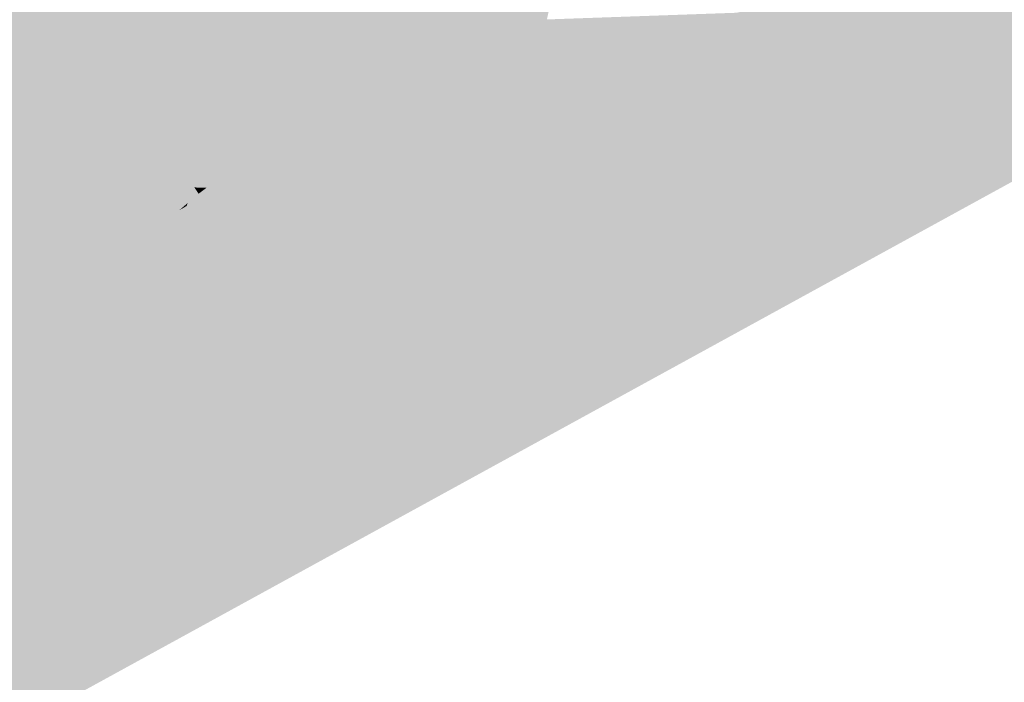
# Model space of a CAD drawing. Header units: metres. Extents: x 164696 to 183842, y 382615 to 387356.
# Tile 193 of 256: x 182590.03 to 182592.12, y 386573.59 to 386574.99. Entities that reach past the tile are written whole.
import ezdxf

# ---------------------------------------------------------------- set-up
doc = ezdxf.new("R2010")
doc.units = ezdxf.units.M
doc.layers.add('C3D-SURFACE_TINSURFACE', color=7, linetype='Continuous')

msp = doc.modelspace()

# ---------------------------------------------------------------- linework, layer by layer
at = {"layer": 'C3D-SURFACE_TINSURFACE', "color": 1, "linetype": 'Continuous', "lineweight": -3, "true_color": 0xe60000}
for points in [[(182594.4995, 386575.9656), (182589.0333, 386572.9451), (182595.3509, 386576.4085)], [(182594.4995, 386575.9656), (182593.4141, 386575.3944), (182589.0333, 386572.9451)], [(182593.4141, 386575.3944), (182590.755, 386574.0271), (182589.0333, 386572.9451)], [(182593.4141, 386575.3944), (182591.5502, 386575.0027), (182590.755, 386574.0271)], [(182591.1329, 386574.942), (182590.755, 386574.0271), (182591.5502, 386575.0027)], [(182591.1605, 386574.9583), (182591.1329, 386574.942), (182591.5502, 386575.0027)], [(182591.1881, 386574.9746), (182591.1605, 386574.9583), (182591.5502, 386575.0027)], [(182591.2157, 386574.9909), (182591.1881, 386574.9746), (182591.5502, 386575.0027)], [(182590.7889, 386574.9711), (182590.8957, 386574.8536), (182590.822, 386574.9875)], [(182590.7889, 386574.9711), (182590.8178, 386574.9), (182590.856, 386574.834)], [(182590.7889, 386574.9711), (182590.856, 386574.834), (182590.8957, 386574.8536)], [(182590.822, 386574.9875), (182590.8957, 386574.8536), (182590.8429, 386574.9553)], [(182590.3452, 386574.9541), (182590.4975, 386574.884), (182590.7765, 386574.7948)], [(182590.5089, 386574.9108), (182590.3452, 386574.9541), (182590.7765, 386574.7948)], [(182590.8429, 386574.9553), (182590.8957, 386574.8536), (182590.8454, 386574.9566)], [(182590.9156, 386574.8634), (182590.8454, 386574.9566), (182590.8957, 386574.8536)], [(182590.261, 386574.9292), (182590.3149, 386574.8877), (182590.6948, 386574.7581)], [(182590.2856, 386574.9229), (182590.261, 386574.9292), (182590.6948, 386574.7581)], [(182591.1329, 386574.942), (182591.02, 386574.8396), (182590.755, 386574.0271)], [(182590.2856, 386574.9229), (182590.7368, 386574.7752), (182590.3481, 386574.9237)], [(182590.2856, 386574.9229), (182590.6948, 386574.7581), (182590.7368, 386574.7752)], [(182590.4975, 386574.884), (182590.3481, 386574.9237), (182590.7368, 386574.7752)], [(182590.5089, 386574.9108), (182590.7765, 386574.7948), (182590.8162, 386574.8144)], [(182590.5089, 386574.9108), (182590.8162, 386574.8144), (182590.7783, 386574.8803)], [(182590.3269, 386574.8641), (182590.6948, 386574.7581), (182590.3149, 386574.8877)], [(182590.7813, 386574.8821), (182590.856, 386574.834), (182590.8178, 386574.9)], [(182590.4975, 386574.884), (182590.7368, 386574.7752), (182590.7765, 386574.7948)], [(182590.7783, 386574.8803), (182590.8162, 386574.8144), (182590.7813, 386574.8821)], [(182590.7813, 386574.8821), (182590.8162, 386574.8144), (182590.856, 386574.834)], [(182590.3215, 386574.8614), (182590.6948, 386574.7581), (182590.3269, 386574.8641)], [(182590.3215, 386574.8614), (182590.3631, 386574.8289), (182590.6589, 386574.74)], [(182590.3215, 386574.8614), (182590.6589, 386574.74), (182590.6948, 386574.7581)], [(182590.856, 386574.834), (182590.666, 386574.1695), (182590.8957, 386574.8536)], [(182590.8957, 386574.8536), (182590.666, 386574.1695), (182590.6907, 386574.1268)], [(182590.8957, 386574.8536), (182590.6907, 386574.1268), (182590.7148, 386574.0901)], [(182590.9156, 386574.8634), (182590.8957, 386574.8536), (182590.7148, 386574.0901)], [(182590.9156, 386574.8634), (182590.7148, 386574.0901), (182590.9232, 386574.8297)], [(182590.9962, 386574.8496), (182590.958, 386574.8334), (182590.7345, 386574.0607)], [(182590.9902, 386574.8219), (182590.9962, 386574.8496), (182590.7345, 386574.0607)], [(182590.3549, 386574.8248), (182590.6589, 386574.74), (182590.3631, 386574.8289)], [(182590.3658, 386574.8034), (182590.623, 386574.722), (182590.3549, 386574.8248)], [(182590.3549, 386574.8248), (182590.623, 386574.722), (182590.6589, 386574.74)], [(182590.8162, 386574.8144), (182590.6413, 386574.2123), (182590.856, 386574.834)], [(182590.856, 386574.834), (182590.6413, 386574.2123), (182590.666, 386574.1695)], [(182590.9211, 386574.8152), (182590.9232, 386574.8297), (182590.7148, 386574.0901)], [(182590.958, 386574.8334), (182590.9211, 386574.8152), (182590.7345, 386574.0607)], [(182591.02, 386574.8396), (182590.9902, 386574.8219), (182590.755, 386574.0271)], [(182590.3727, 386574.793), (182590.623, 386574.722), (182590.3658, 386574.8034)], [(182590.8162, 386574.8144), (182590.7765, 386574.7948), (182590.6413, 386574.2123)], [(182590.9211, 386574.8152), (182590.7148, 386574.0901), (182590.7345, 386574.0607)], [(182590.9902, 386574.8219), (182590.7345, 386574.0607), (182590.755, 386574.0271)], [(182590.3829, 386574.773), (182590.5871, 386574.704), (182590.3727, 386574.793)], [(182590.3727, 386574.793), (182590.5871, 386574.704), (182590.623, 386574.722)], [(182590.7765, 386574.7948), (182590.7368, 386574.7752), (182590.6161, 386574.2511)], [(182590.7765, 386574.7948), (182590.6161, 386574.2511), (182590.6413, 386574.2123)], [(182590.3688, 386574.7591), (182590.5871, 386574.704), (182590.3829, 386574.773)], [(182590.5502, 386574.3689), (182590.7368, 386574.7752), (182590.6948, 386574.7581)], [(182590.5502, 386574.3689), (182590.6161, 386574.2511), (182590.7368, 386574.7752)], [(182590.3766, 386574.7503), (182590.5871, 386574.704), (182590.3688, 386574.7591)], [(182590.3872, 386574.7295), (182590.5513, 386574.6859), (182590.3766, 386574.7503)], [(182590.3766, 386574.7503), (182590.5513, 386574.6859), (182590.5871, 386574.704)], [(182590.5329, 386574.3977), (182590.6589, 386574.74), (182590.623, 386574.722)], [(182590.5329, 386574.3977), (182590.5502, 386574.3689), (182590.6589, 386574.74)], [(182590.5502, 386574.3689), (182590.6948, 386574.7581), (182590.6589, 386574.74)], [(182590.3874, 386574.7212), (182590.5513, 386574.6859), (182590.3872, 386574.7295)], [(182590.3874, 386574.7212), (182590.417, 386574.6961), (182590.5154, 386574.6679)], [(182590.3874, 386574.7212), (182590.5154, 386574.6679), (182590.5513, 386574.6859)], [(182590.5197, 386574.4228), (182590.623, 386574.722), (182590.5871, 386574.704)], [(182590.5197, 386574.4228), (182590.5329, 386574.3977), (182590.623, 386574.722)], [(182590.5076, 386574.5263), (182590.5107, 386574.5164), (182590.5871, 386574.704)], [(182590.5076, 386574.5263), (182590.5871, 386574.704), (182590.5513, 386574.6859)], [(182590.5215, 386574.496), (182590.5871, 386574.704), (182590.5107, 386574.5164)], [(182590.5163, 386574.4291), (182590.5197, 386574.4228), (182590.5871, 386574.704)], [(182590.5163, 386574.4291), (182590.5871, 386574.704), (182590.5215, 386574.496)], [(182590.402, 386574.6886), (182590.5154, 386574.6679), (182590.417, 386574.6961)], [(182590.4073, 386574.6635), (182590.4795, 386574.6498), (182590.402, 386574.6886)], [(182590.402, 386574.6886), (182590.4795, 386574.6498), (182590.5154, 386574.6679)], [(182590.4946, 386574.5689), (182590.5053, 386574.5652), (182590.5513, 386574.6859)], [(182590.4946, 386574.5689), (182590.5513, 386574.6859), (182590.5154, 386574.6679)], [(182590.5076, 386574.5263), (182590.5513, 386574.6859), (182590.5053, 386574.5652)], [(182590.4281, 386574.6322), (182590.4436, 386574.6318), (182590.4073, 386574.6635)], [(182590.4073, 386574.6635), (182590.4436, 386574.6318), (182590.4795, 386574.6498)], [(182590.4642, 386574.5907), (182590.4792, 386574.5982), (182590.5154, 386574.6679)], [(182590.4642, 386574.5907), (182590.5154, 386574.6679), (182590.4795, 386574.6498)], [(182590.4869, 386574.5835), (182590.5154, 386574.6679), (182590.4792, 386574.5982)], [(182590.4946, 386574.5689), (182590.5154, 386574.6679), (182590.4869, 386574.5835)], [(182590.4473, 386574.6005), (182590.4795, 386574.6498), (182590.4436, 386574.6318)], [(182590.4473, 386574.6005), (182590.4642, 386574.5907), (182590.4795, 386574.6498)], [(182590.3883, 386574.6), (182590.4164, 386574.6116), (182590.4111, 386574.6195)], [(182590.4111, 386574.6195), (182590.4436, 386574.6318), (182590.4281, 386574.6322)], [(182590.4111, 386574.6195), (182590.4164, 386574.6116), (182590.4436, 386574.6318)], [(182590.4302, 386574.5879), (182590.4436, 386574.6318), (182590.4164, 386574.6116)], [(182590.4302, 386574.5879), (182590.4473, 386574.6005), (182590.4436, 386574.6318)], [(182590.37, 386574.5844), (182590.3855, 386574.5934), (182590.3883, 386574.6)], [(182590.37, 386574.5844), (182590.3968, 386574.5859), (182590.3855, 386574.5934)], [(182590.3883, 386574.6), (182590.3855, 386574.5934), (182590.4164, 386574.6116)], [(182590.3968, 386574.5859), (182590.4164, 386574.6116), (182590.3855, 386574.5934)], [(182590.3968, 386574.5859), (182590.4302, 386574.5879), (182590.4164, 386574.6116)], [(182590.3442, 386574.4634), (182590.3206, 386574.4492), (182590.5329, 386574.3977)], [(182590.3271, 386574.4384), (182590.5329, 386574.3977), (182590.3206, 386574.4492)], [(182590.4475, 386574.4428), (182590.3442, 386574.4634), (182590.5329, 386574.3977)], [(182590.2193, 386574.4431), (182590.1858, 386574.4247), (182590.5502, 386574.3689)], [(182590.2193, 386574.4431), (182590.5502, 386574.3689), (182590.3271, 386574.4384)], [(182590.3271, 386574.4384), (182590.5502, 386574.3689), (182590.5329, 386574.3977)], [(182590.5163, 386574.4291), (182590.4475, 386574.4428), (182590.5197, 386574.4228)], [(182590.4475, 386574.4428), (182590.5329, 386574.3977), (182590.5197, 386574.4228)], [(182590.1858, 386574.4247), (182590.1758, 386574.4128), (182590.6161, 386574.2511)], [(182590.1758, 386574.4128), (182590.2358, 386574.365), (182590.6161, 386574.2511)], [(182590.1858, 386574.4247), (182590.6161, 386574.2511), (182590.5502, 386574.3689)], [(182590.2358, 386574.365), (182590.2758, 386574.3332), (182590.6161, 386574.2511)], [(182589.9331, 386574.2441), (182590.6413, 386574.2123), (182590.1547, 386574.3303)], [(182590.1547, 386574.3303), (182590.6413, 386574.2123), (182590.25, 386574.3277)], [(182590.2758, 386574.3332), (182590.25, 386574.3277), (182590.6413, 386574.2123)], [(182590.2758, 386574.3332), (182590.6413, 386574.2123), (182590.6161, 386574.2511)], [(182589.9331, 386574.2441), (182589.755, 386573.8675), (182590.6413, 386574.2123)], [(182590.6413, 386574.2123), (182589.755, 386573.8675), (182590.666, 386574.1695)], [(182589.755, 386573.8675), (182590.6907, 386574.1268), (182590.666, 386574.1695)], [(182589.755, 386573.8675), (182590.7148, 386574.0901), (182590.6907, 386574.1268)], [(182589.755, 386573.8675), (182590.7345, 386574.0607), (182590.7148, 386574.0901)], [(182590.755, 386574.0271), (182590.7345, 386574.0607), (182589.755, 386573.8675)], [(182590.755, 386574.0271), (182589.755, 386573.8675), (182589.0333, 386572.9451)]]:
    msp.add_solid(points, dxfattribs=at)
at = {"layer": 'C3D-SURFACE_TINSURFACE', "color": 11, "linetype": 'Continuous', "lineweight": -3, "true_color": 0xff8585}
for points in [[(182590.4934, 386575.6781), (182590.4733, 386575.6675), (182590.8429, 386574.9553)], [(182590.5135, 386575.6887), (182590.4934, 386575.6781), (182590.9354, 386574.8732)], [(182590.4934, 386575.6781), (182590.8454, 386574.9566), (182590.9156, 386574.8634)], [(182590.4934, 386575.6781), (182590.9156, 386574.8634), (182590.9354, 386574.8732)], [(182590.4934, 386575.6781), (182590.8429, 386574.9553), (182590.8454, 386574.9566)], [(182590.5135, 386575.6887), (182590.9354, 386574.8732), (182591.1393, 386575.5097)], [(182590.3973, 386575.6266), (182590.7889, 386574.9711), (182590.4532, 386575.6569)], [(182590.4733, 386575.6675), (182590.4532, 386575.6569), (182590.822, 386574.9875)], [(182590.4532, 386575.6569), (182590.7889, 386574.9711), (182590.822, 386574.9875)], [(182590.4733, 386575.6675), (182590.822, 386574.9875), (182590.8429, 386574.9553)], [(182590.3973, 386575.6266), (182590.3609, 386575.6053), (182590.7783, 386574.8803)], [(182590.3973, 386575.6266), (182590.7813, 386574.8821), (182590.8178, 386574.9)], [(182590.3973, 386575.6266), (182590.7783, 386574.8803), (182590.7813, 386574.8821)], [(182590.3973, 386575.6266), (182590.8178, 386574.9), (182590.7889, 386574.9711)], [(182590.3609, 386575.6053), (182590.2015, 386575.0072), (182590.5089, 386574.9108)], [(182590.3609, 386575.6053), (182590.5089, 386574.9108), (182590.7783, 386574.8803)], [(182591.1393, 386575.5097), (182590.9354, 386574.8732), (182591.1515, 386575.4879)], [(182591.1515, 386575.4879), (182590.9354, 386574.8732), (182590.9752, 386574.8928)], [(182591.1636, 386575.4662), (182591.1515, 386575.4879), (182590.9752, 386574.8928)], [(182591.1636, 386575.4662), (182590.9752, 386574.8928), (182591.0495, 386574.9298)], [(182591.1636, 386575.4662), (182591.0495, 386574.9298), (182591.0826, 386574.9494)], [(182591.1636, 386575.4662), (182591.0826, 386574.9494), (182591.2294, 386575.3521)], [(182591.2294, 386575.3521), (182591.0826, 386574.9494), (182591.1157, 386574.969)], [(182591.2294, 386575.3521), (182591.1157, 386574.969), (182591.1488, 386574.9885)], [(182590.0326, 386574.3918), (182589.5861, 386575.1771), (182589.9925, 386574.3697)], [(182590.0326, 386574.3918), (182590.2185, 386574.9732), (182589.5861, 386575.1771)], [(182589.5861, 386575.1771), (182590.2185, 386574.9732), (182590.2015, 386575.0072)], [(182590.2185, 386574.9732), (182590.3452, 386574.9541), (182590.2015, 386575.0072)], [(182590.2015, 386575.0072), (182590.3452, 386574.9541), (182590.5089, 386574.9108)], [(182591.1157, 386574.969), (182591.1881, 386574.9746), (182591.2157, 386574.9909)], [(182591.1157, 386574.969), (182591.2157, 386574.9909), (182591.1488, 386574.9885)], [(182590.0326, 386574.3918), (182590.0728, 386574.4138), (182590.2185, 386574.9732)], [(182590.0728, 386574.4138), (182590.2355, 386574.9393), (182590.2185, 386574.9732)], [(182590.2185, 386574.9732), (182590.2355, 386574.9393), (182590.2856, 386574.9229)], [(182590.2185, 386574.9732), (182590.2856, 386574.9229), (182590.3481, 386574.9237)], [(182590.2185, 386574.9732), (182590.3481, 386574.9237), (182590.4975, 386574.884)], [(182590.2185, 386574.9732), (182590.4975, 386574.884), (182590.3452, 386574.9541)], [(182591.0826, 386574.9494), (182591.1605, 386574.9583), (182591.1881, 386574.9746)], [(182591.0826, 386574.9494), (182591.1881, 386574.9746), (182591.1157, 386574.969)], [(182591.0495, 386574.9298), (182591.1329, 386574.942), (182591.1605, 386574.9583)], [(182591.0495, 386574.9298), (182591.1605, 386574.9583), (182591.0826, 386574.9494)], [(182590.0728, 386574.4138), (182590.2478, 386574.9106), (182590.2355, 386574.9393)], [(182590.2478, 386574.9106), (182590.261, 386574.9292), (182590.2355, 386574.9393)], [(182590.2355, 386574.9393), (182590.261, 386574.9292), (182590.2856, 386574.9229)], [(182590.2478, 386574.9106), (182590.3149, 386574.8877), (182590.261, 386574.9292)], [(182590.9752, 386574.8928), (182591.0164, 386574.9103), (182591.0495, 386574.9298)], [(182591.0164, 386574.9103), (182591.02, 386574.8396), (182591.0495, 386574.9298)], [(182591.0495, 386574.9298), (182591.02, 386574.8396), (182591.1329, 386574.942)], [(182590.0728, 386574.4138), (182590.1129, 386574.4359), (182590.2478, 386574.9106)], [(182590.2619, 386574.8828), (182590.2478, 386574.9106), (182590.1129, 386574.4359)], [(182590.2478, 386574.9106), (182590.2619, 386574.8828), (182590.3269, 386574.8641)], [(182590.2478, 386574.9106), (182590.3269, 386574.8641), (182590.3149, 386574.8877)], [(182590.9752, 386574.8928), (182590.9962, 386574.8496), (182591.0164, 386574.9103)], [(182591.0164, 386574.9103), (182590.9902, 386574.8219), (182591.02, 386574.8396)], [(182591.0164, 386574.9103), (182590.9962, 386574.8496), (182590.9902, 386574.8219)], [(182590.9354, 386574.8732), (182590.958, 386574.8334), (182590.9752, 386574.8928)], [(182590.9752, 386574.8928), (182590.958, 386574.8334), (182590.9962, 386574.8496)], [(182590.2619, 386574.8828), (182590.1129, 386574.4359), (182590.1531, 386574.458)], [(182590.2761, 386574.8551), (182590.2619, 386574.8828), (182590.1531, 386574.458)], [(182590.2761, 386574.8551), (182590.3215, 386574.8614), (182590.2619, 386574.8828)], [(182590.2619, 386574.8828), (182590.3215, 386574.8614), (182590.3269, 386574.8641)], [(182590.9354, 386574.8732), (182590.9156, 386574.8634), (182590.9232, 386574.8297)], [(182590.9354, 386574.8732), (182590.9211, 386574.8152), (182590.958, 386574.8334)], [(182590.9354, 386574.8732), (182590.9232, 386574.8297), (182590.9211, 386574.8152)], [(182590.2902, 386574.8273), (182590.2761, 386574.8551), (182590.1531, 386574.458)], [(182590.2761, 386574.8551), (182590.3631, 386574.8289), (182590.3215, 386574.8614)], [(182590.2761, 386574.8551), (182590.2902, 386574.8273), (182590.3658, 386574.8034)], [(182590.2761, 386574.8551), (182590.3658, 386574.8034), (182590.3549, 386574.8248)], [(182590.2761, 386574.8551), (182590.3549, 386574.8248), (182590.3631, 386574.8289)], [(182590.2902, 386574.8273), (182590.1531, 386574.458), (182590.1932, 386574.4801)], [(182590.3043, 386574.7996), (182590.2902, 386574.8273), (182590.1932, 386574.4801)], [(182590.2902, 386574.8273), (182590.3043, 386574.7996), (182590.3829, 386574.773)], [(182590.2902, 386574.8273), (182590.3829, 386574.773), (182590.3727, 386574.793)], [(182590.2902, 386574.8273), (182590.3727, 386574.793), (182590.3658, 386574.8034)], [(182590.3043, 386574.7996), (182590.1932, 386574.4801), (182590.231, 386574.5027)], [(182590.3043, 386574.7996), (182590.231, 386574.5027), (182590.3184, 386574.7718)], [(182590.3043, 386574.7996), (182590.3184, 386574.7718), (182590.3688, 386574.7591)], [(182590.3043, 386574.7996), (182590.3688, 386574.7591), (182590.3829, 386574.773)], [(182590.231, 386574.5027), (182590.2619, 386574.5209), (182590.3184, 386574.7718)], [(182590.3325, 386574.744), (182590.3184, 386574.7718), (182590.2619, 386574.5209)], [(182590.3184, 386574.7718), (182590.3325, 386574.744), (182590.3872, 386574.7295)], [(182590.3184, 386574.7718), (182590.3872, 386574.7295), (182590.3766, 386574.7503)], [(182590.3184, 386574.7718), (182590.3766, 386574.7503), (182590.3688, 386574.7591)], [(182590.3325, 386574.744), (182590.2619, 386574.5209), (182590.2928, 386574.539)], [(182590.3467, 386574.7163), (182590.3325, 386574.744), (182590.2928, 386574.539)], [(182590.3467, 386574.7163), (182590.3874, 386574.7212), (182590.3325, 386574.744)], [(182590.3325, 386574.744), (182590.3874, 386574.7212), (182590.3872, 386574.7295)], [(182590.3467, 386574.7163), (182590.417, 386574.6961), (182590.3874, 386574.7212)], [(182590.3467, 386574.7163), (182590.2928, 386574.539), (182590.3237, 386574.5572)], [(182590.3467, 386574.7163), (182590.3237, 386574.5572), (182590.3546, 386574.5753)], [(182590.4023, 386574.6328), (182590.3467, 386574.7163), (182590.3546, 386574.5753)], [(182590.3467, 386574.7163), (182590.4023, 386574.6328), (182590.4281, 386574.6322)], [(182590.3467, 386574.7163), (182590.4281, 386574.6322), (182590.4073, 386574.6635)], [(182590.3467, 386574.7163), (182590.4073, 386574.6635), (182590.402, 386574.6886)], [(182590.3467, 386574.7163), (182590.402, 386574.6886), (182590.417, 386574.6961)], [(182590.4023, 386574.6328), (182590.3546, 386574.5753), (182590.37, 386574.5844)], [(182590.4023, 386574.6328), (182590.37, 386574.5844), (182590.3883, 386574.6)], [(182590.4023, 386574.6328), (182590.3883, 386574.6), (182590.4111, 386574.6195)], [(182590.4023, 386574.6328), (182590.4111, 386574.6195), (182590.4281, 386574.6322)], [(182590.4533, 386574.5484), (182590.4473, 386574.6005), (182590.4302, 386574.5879)], [(182590.4533, 386574.5484), (182590.4642, 386574.5907), (182590.4473, 386574.6005)], [(182590.4533, 386574.5484), (182590.4792, 386574.5982), (182590.4642, 386574.5907)], [(182590.4533, 386574.5484), (182590.4869, 386574.5835), (182590.4792, 386574.5982)], [(182590.4666, 386574.5233), (182590.3546, 386574.5753), (182590.3237, 386574.5572)], [(182590.4533, 386574.5484), (182590.37, 386574.5844), (182590.3546, 386574.5753)], [(182590.4666, 386574.5233), (182590.4533, 386574.5484), (182590.3546, 386574.5753)], [(182590.4533, 386574.5484), (182590.3968, 386574.5859), (182590.37, 386574.5844)], [(182590.4533, 386574.5484), (182590.4302, 386574.5879), (182590.3968, 386574.5859)], [(182590.4533, 386574.5484), (182590.4666, 386574.5233), (182590.4869, 386574.5835)], [(182590.4666, 386574.5233), (182590.4946, 386574.5689), (182590.4869, 386574.5835)], [(182590.4798, 386574.4982), (182590.3237, 386574.5572), (182590.2928, 386574.539)], [(182590.4798, 386574.4982), (182590.4666, 386574.5233), (182590.3237, 386574.5572)], [(182590.4666, 386574.5233), (182590.4798, 386574.4982), (182590.4946, 386574.5689)], [(182590.4798, 386574.4982), (182590.5053, 386574.5652), (182590.4946, 386574.5689)], [(182590.4798, 386574.4982), (182590.5076, 386574.5263), (182590.5053, 386574.5652)], [(182590.4931, 386574.4731), (182590.2928, 386574.539), (182590.2619, 386574.5209)], [(182590.4798, 386574.4982), (182590.2928, 386574.539), (182590.4931, 386574.4731)], [(182590.231, 386574.5027), (182590.5064, 386574.448), (182590.2619, 386574.5209)], [(182590.5064, 386574.448), (182590.4931, 386574.4731), (182590.2619, 386574.5209)], [(182590.4798, 386574.4982), (182590.4931, 386574.4731), (182590.5076, 386574.5263)], [(182590.4931, 386574.4731), (182590.5107, 386574.5164), (182590.5076, 386574.5263)], [(182590.4931, 386574.4731), (182590.5215, 386574.496), (182590.5107, 386574.5164)], [(182590.1932, 386574.4801), (182590.3442, 386574.4634), (182590.231, 386574.5027)], [(182590.231, 386574.5027), (182590.4475, 386574.4428), (182590.5163, 386574.4291)], [(182590.231, 386574.5027), (182590.5163, 386574.4291), (182590.5064, 386574.448)], [(182590.231, 386574.5027), (182590.3442, 386574.4634), (182590.4475, 386574.4428)], [(182590.4931, 386574.4731), (182590.5064, 386574.448), (182590.5215, 386574.496)], [(182590.5064, 386574.448), (182590.5163, 386574.4291), (182590.5215, 386574.496)], [(182590.1932, 386574.4801), (182590.1531, 386574.458), (182590.2193, 386574.4431)], [(182590.1932, 386574.4801), (182590.2193, 386574.4431), (182590.3271, 386574.4384)], [(182590.1932, 386574.4801), (182590.3206, 386574.4492), (182590.3442, 386574.4634)], [(182590.1932, 386574.4801), (182590.3271, 386574.4384), (182590.3206, 386574.4492)], [(182590.1129, 386574.4359), (182590.2193, 386574.4431), (182590.1531, 386574.458)], [(182590.0728, 386574.4138), (182590.1758, 386574.4128), (182590.1129, 386574.4359)], [(182590.1129, 386574.4359), (182590.1858, 386574.4247), (182590.2193, 386574.4431)], [(182590.1129, 386574.4359), (182590.1758, 386574.4128), (182590.1858, 386574.4247)], [(182590.0326, 386574.3918), (182590.2358, 386574.365), (182590.0728, 386574.4138)], [(182590.0728, 386574.4138), (182590.2358, 386574.365), (182590.1758, 386574.4128)], [(182590.0326, 386574.3918), (182589.9925, 386574.3697), (182590.1547, 386574.3303)], [(182590.0326, 386574.3918), (182590.1547, 386574.3303), (182590.25, 386574.3277)], [(182590.0326, 386574.3918), (182590.2758, 386574.3332), (182590.2358, 386574.365)], [(182590.0326, 386574.3918), (182590.25, 386574.3277), (182590.2758, 386574.3332)], [(182589.9925, 386574.3697), (182589.9331, 386574.2441), (182590.1547, 386574.3303)]]:
    msp.add_solid(points, dxfattribs=at)

doc.saveas('drawing.dxf')
